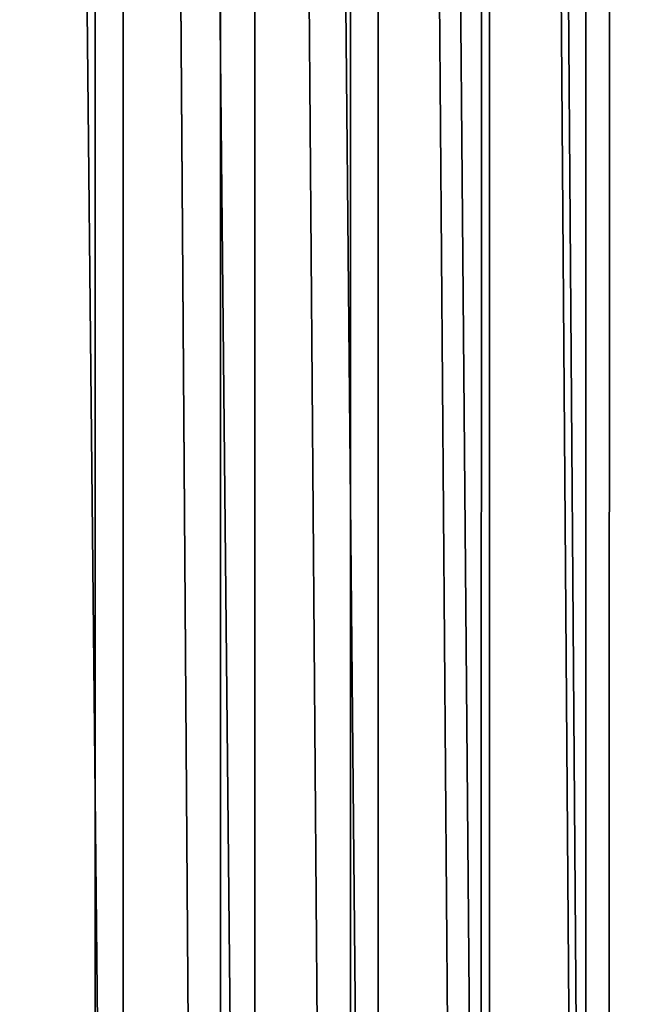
# Model space of a CAD drawing. Header units: metres. Extents: x -86 to 86, y -57 to 57.
# Tile 167 of 256: x 37.71 to 41.62, y -26.19 to -19.89. Entities that reach past the tile are written whole.
import ezdxf

# ---------------------------------------------------------------- set-up
doc = ezdxf.new("R2010")
doc.units = ezdxf.units.M
doc.layers.add('solid_125286', color=7, linetype='CONTINUOUS')

msp = doc.modelspace()

# ---------------------------------------------------------------- linework, layer by layer
at = {"layer": 'solid_125286'}
for points in [[(38.18959, 54.581974, -2), (37.237858, -54.868614, -2), (37.237957, 54.868595, -2)], [(42.265976, 54.764923, -2), (42.252983, -54.758366, -2), (41.49025, 54.453724, -2)], [(38.18959, 54.581974, -2), (38.189449, -54.582031, -2), (37.237858, -54.868614, -2)], [(38.18959, 54.581974, -2), (38.990757, -54.3414, -2), (38.189449, -54.582031, -2)], [(38.994694, 54.340565, -2), (38.990757, -54.3414, -2), (38.18959, 54.581974, -2)], [(41.49025, 54.453724, -2), (41.475212, -54.449116, -2), (40.668133, 54.275387, -2)], [(41.49025, 54.453724, -2), (42.252983, -54.758366, -2), (41.475212, -54.449116, -2)], [(38.994694, 54.340565, -2), (39.821274, -54.237724, -2), (38.990757, -54.3414, -2)], [(39.82848, 54.237431, -2), (39.821274, -54.237724, -2), (38.994694, 54.340565, -2)], [(40.668133, 54.275387, -2), (40.65712, -54.273968, -2), (39.82848, 54.237431, -2)], [(40.668133, 54.275387, -2), (41.475212, -54.449116, -2), (40.65712, -54.273968, -2)], [(39.82848, 54.237431, -2), (40.65712, -54.273968, -2), (39.821274, -54.237724, -2)], [(38.368114, -42.424034, 105), (38.368114, 42.424034, 105), (37.5, 42.5, 105)], [(38.368114, -42.424034, 105), (37.5, 42.5, 105), (37.5, -42.5, 105)], [(39.210239, -42.198383, 105), (39.210236, 42.198387, 105), (38.368114, 42.424034, 105)], [(39.210239, -42.198383, 105), (38.368114, 42.424034, 105), (38.368114, -42.424034, 105)], [(40.000019, -41.830116, 105), (40.000019, 41.830116, 105), (39.210236, 42.198387, 105)], [(40.000019, -41.830116, 105), (39.210236, 42.198387, 105), (39.210239, -42.198383, 105)], [(40.713818, -41.330288, 105), (40.713818, 41.330288, 105), (40.000019, 41.830116, 105)], [(40.713818, -41.330288, 105), (40.000019, 41.830116, 105), (40.000019, -41.830116, 105)], [(41.330288, -40.713818, 105), (41.330288, 40.713818, 105), (40.713818, 41.330288, 105)], [(41.330288, -40.713818, 105), (40.713818, 41.330288, 105), (40.713818, -41.330288, 105)], [(41.830116, -40.000019, 105), (41.830116, 40.000019, 105), (41.330288, 40.713818, 105)], [(41.830116, -40.000019, 105), (41.330288, 40.713818, 105), (41.330288, -40.713818, 105)]]:
    msp.add_3dface(points, dxfattribs=at)

doc.saveas('drawing.dxf')
